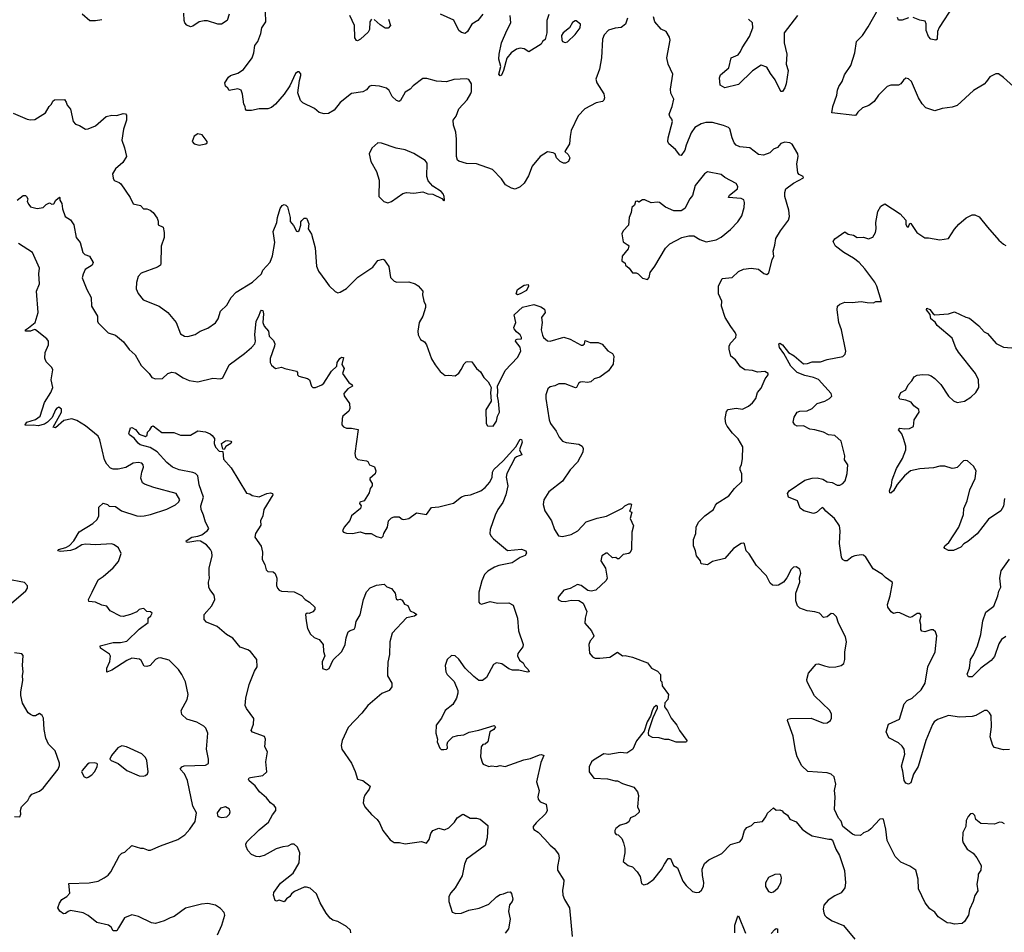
# Model space of a CAD drawing. Extents: x 2133489 to 2292442, y 756223 to 916462.
# Tile 80 of 256: x 2161397 to 2169283, y 820118 to 827431. Entities that reach past the tile are written whole.
import ezdxf

# ---------------------------------------------------------------- set-up
doc = ezdxf.new("R2010")
doc.units = 0

msp = doc.modelspace()

# ---------------------------------------------------------------- linework, layer by layer
at = {"layer": '0CON20XD'}
for points in [[(2161898.3, 827478.3), (2161960, 827425), (2162005, 827423.3), (2162055, 827432.5)], [(2163074, 827475), (2163060, 827425), (2163013.9, 827396.1), (2162985, 827394), (2162901.2, 827421.2), (2162875, 827422.9), (2162835, 827413.5), (2162785, 827378.9), (2162764.6, 827374.6), (2162735, 827387.8), (2162720, 827405), (2162713.6, 827425), (2162712.6, 827482.6)], [(2166265.9, 827444.1), (2166250, 827395), (2166215, 827368.8), (2166165, 827363.8), (2166113.9, 827346.1), (2166079.3, 827310.7), (2166063.9, 827276.1), (2166058, 827125), (2166040.8, 827035), (2166011.2, 826955), (2166020, 826925), (2166075, 826837.5), (2166081.2, 826805), (2166076.7, 826785), (2166063.9, 826776.1), (2166014.1, 826765.9), (2165922.2, 826717.8), (2165870.7, 826659.3), (2165815, 826542.5), (2165804.5, 826495), (2165801.1, 826435), (2165764.1, 826375.9), (2165790.3, 826350.3), (2165803.8, 826325), (2165792, 826295), (2165769.4, 826280.6), (2165751.7, 826281.7), (2165725, 826295.8), (2165697.5, 826325), (2165685.8, 826355.8), (2165670, 826365), (2165625, 826371.2), (2165566.7, 826335), (2165501.7, 826258.3), (2165471.2, 826178.8), (2165437.9, 826122.1), (2165405, 826091.2), (2165365, 826072), (2165335, 826080), (2165287.3, 826107.3), (2165256.2, 826155), (2165185, 826230), (2165055, 826275.7), (2164975, 826278), (2164915, 826296.7), (2164903.8, 826305), (2164894.3, 826334.3), (2164896.4, 826473.6), (2164889.2, 826529.2), (2164872.3, 826585), (2164870, 826625), (2164893.1, 826656.9), (2164915, 826717.5), (2164980.5, 826789.5), (2165010.4, 826839.6), (2165015.5, 826855), (2165015, 826917.5), (2164995, 826951.2), (2164975, 826956), (2164875, 826952.5), (2164815, 826932.5), (2164735, 826938), (2164659.2, 826959.2), (2164625, 826960), (2164548.7, 826901.3), (2164525, 826874), (2164485, 826850), (2164446.6, 826783.4), (2164435, 826776.2), (2164414.2, 826784.2), (2164380, 826815), (2164355, 826862.5), (2164335, 826883.3), (2164278.3, 826898.3), (2164215, 826904), (2164196.2, 826895), (2164175, 826870), (2164145, 826854), (2164055, 826838.8), (2163965, 826766.2), (2163916.2, 826705), (2163871.7, 826678.3), (2163836.1, 826676.1), (2163796.4, 826686.4), (2163758.3, 826718.3), (2163665.8, 826765.8), (2163645, 826783.3), (2163624.4, 826845), (2163638.6, 826945), (2163650, 826985), (2163648.3, 826998.3), (2163635, 827012.5), (2163625, 827013.3), (2163605, 827000), (2163559.6, 826900.4), (2163514.7, 826835.3), (2163445, 826753.1), (2163412.8, 826727.2), (2163385, 826716.9), (2163315, 826717.3), (2163255, 826703.5), (2163213.6, 826703.6), (2163204.4, 826714.4), (2163202.5, 826735), (2163193, 826753), (2163182.2, 826835), (2163170.8, 826865), (2163145, 826877.8), (2163075, 826862.5), (2163063, 826883), (2163045, 826897.5), (2163041.2, 826925), (2163069.1, 826970.9), (2163085, 826982.5), (2163145, 827002.9), (2163189.5, 827030.5), (2163257.8, 827125), (2163273.3, 827165), (2163280.8, 827225), (2163304.4, 827255.6), (2163329.5, 827320.5), (2163337.1, 827365), (2163368.6, 827415), (2163366.7, 827495)], [(2169355.6, 826895.6), (2169275, 826968.8), (2169235, 826996.2), (2169215, 826996.7), (2169165.9, 826974.1), (2169140, 826935), (2169121.2, 826915), (2169035, 826863.3), (2168905, 826744), (2168865, 826729.2), (2168785, 826719.2), (2168725, 826700.8), (2168655, 826724), (2168625, 826756.2), (2168594.3, 826805), (2168538.8, 826935), (2168515, 826957.5), (2168495, 826963.3), (2168475, 826946.7), (2168454.2, 826915.8), (2168435, 826905.7), (2168374.5, 826905.5), (2168343.7, 826896.3), (2168274, 826825), (2168241.2, 826775), (2168196.4, 826743.6), (2168146.4, 826723.6), (2168109.1, 826690.9), (2168093.8, 826666.2), (2168085, 826664), (2167902.5, 826685), (2167908.6, 826735), (2167942.2, 826825), (2167945.7, 826865), (2167958.6, 826895), (2167983.3, 826935), (2168001.7, 826988.3), (2168052.5, 827065), (2168085.7, 827165), (2168098.9, 827255), (2168148.2, 827305), (2168192.7, 827375), (2168273.2, 827515)], [(2168875.8, 827545), (2168760.9, 827369.1), (2168746.6, 827335), (2168744, 827276), (2168735, 827266.7), (2168695, 827276), (2168675, 827297.5), (2168657.3, 827345), (2168656.6, 827396.6), (2168647.8, 827417.8), (2168605, 827426.9), (2168552.6, 827447.4)], [(2164215, 827436.2), (2164201.9, 827415), (2164197.5, 827352.5), (2164188.8, 827331.2), (2164125.6, 827274.4), (2164101.7, 827261.7), (2164094, 827264), (2164082, 827285), (2164078.6, 827385), (2164040, 827465)], [(2164350.8, 827435), (2164366.1, 827383.9), (2164347.5, 827362.5), (2164325, 827364.3), (2164285, 827388.6), (2164235, 827432.5)], [(2165105.6, 827474.4), (2165065.4, 827424.6), (2165018.6, 827395), (2164982.5, 827335), (2164965, 827320), (2164935, 827327.5), (2164915, 827344), (2164875, 827425.8), (2164766.2, 827475)], [(2165635, 827471.2), (2165619.6, 827425), (2165619.7, 827325), (2165605, 827272.5), (2165585, 827257.5), (2165573.8, 827235), (2165475.8, 827174.2), (2165436.1, 827196.1), (2165405, 827203.6), (2165375, 827194.3), (2165333.6, 827166.4), (2165297.5, 827122.5), (2165271.9, 827025), (2165255, 826987.5), (2165245, 826980), (2165234.2, 826995), (2165250.4, 827055), (2165235.2, 827115), (2165237.5, 827155), (2165256.9, 827245), (2165297.9, 827345)], [(2165297.9, 827345), (2165331.9, 827405), (2165325.5, 827465)], [(2165765, 827247.1), (2165785, 827252.9), (2165846.6, 827313.4), (2165886.7, 827365), (2165888.8, 827395), (2165855, 827422), (2165845, 827422.5), (2165825, 827409.2), (2165799.2, 827365), (2165748.6, 827325), (2165737.1, 827305), (2165739.1, 827269.1), (2165745.6, 827255.6), (2165765, 827247.1)], [(2167424.4, 825505.6), (2167435.8, 825535), (2167432, 825575), (2167446, 825625), (2167452.3, 825677.7), (2167489.7, 825740.3), (2167553.8, 825825), (2167562, 825855), (2167555.7, 825905), (2167524.3, 826015), (2167524.2, 826045), (2167532.5, 826075), (2167595, 826121.5), (2167673.3, 826165), (2167672.5, 826175), (2167639.3, 826189.3), (2167630, 826205), (2167622, 826275), (2167631.4, 826335), (2167628.6, 826355), (2167584, 826434), (2167565, 826443.8), (2167525, 826448.8), (2167492.1, 826437.9), (2167465, 826406.2), (2167435, 826394.3), (2167405.4, 826364.6), (2167355, 826345.8), (2167315, 826351.1), (2167245, 826404.4), (2167165, 826412.9), (2167135, 826426), (2167120, 826445), (2167103.9, 826483.9), (2167085.5, 826555.5), (2167075, 826567.1), (2167035, 826582.9), (2166945, 826607.1), (2166892.4, 826607.6), (2166855, 826597.3), (2166805, 826566.5), (2166774.5, 826525), (2166733.5, 826425), (2166724.4, 826385), (2166695, 826344), (2166685, 826346.2), (2166650.6, 826390.6), (2166595.8, 826435.8), (2166589.2, 826455), (2166590, 826485), (2166624, 826615), (2166620, 826635), (2166603.8, 826655), (2166598.8, 826675), (2166623.4, 826736.6), (2166636.5, 826795), (2166613.1, 826843.1), (2166608.2, 826875), (2166627.1, 826995), (2166591.9, 827075), (2166578.9, 827125), (2166605.9, 827265.9), (2166601.7, 827291.7), (2166575, 827337.5), (2166535, 827353.8), (2166484, 827415), (2166472, 827455)], [(2167626.4, 827465), (2167520.3, 827325), (2167520, 827245), (2167540.8, 827155), (2167535.5, 827075.5), (2167550.9, 827025), (2167535, 826917.5), (2167524, 826885), (2167505, 826856.7), (2167495, 826856.7), (2167488.8, 826865), (2167448.5, 826948.5), (2167410.2, 827000.2), (2167381.7, 827051.7), (2167335, 827066.2), (2167265, 827022.2), (2167155, 826912.5), (2167045.5, 826885.5), (2167007.5, 826905), (2167001.9, 826965), (2167010, 826990), (2167075.6, 827045), (2167094.4, 827125.6), (2167150.2, 827149.8), (2167171.1, 827175), (2167183.3, 827206.7), (2167242.2, 827295), (2167268.2, 827365), (2167265, 827406.7), (2167233.8, 827435)], [(2168515, 827444.7), (2168465, 827425.8), (2168436.1, 827426.1), (2168427.7, 827447.7)], [(2161345, 826681.2), (2161456.4, 826633.6), (2161485, 826628), (2161519.5, 826630.5), (2161603.3, 826685), (2161632.5, 826735), (2161652.5, 826755), (2161661.7, 826778.3), (2161675, 826790), (2161755, 826792.5), (2161770.7, 826770.7), (2161777.5, 826745), (2161803.9, 826713.9), (2161826.2, 826615), (2161845, 826594), (2161875, 826583.8), (2161925, 826554), (2161945, 826556.2), (2162005, 826580), (2162090, 826655), (2162135, 826666.7), (2162175.9, 826664.1), (2162225, 826680), (2162245, 826677.5), (2162252.5, 826665), (2162253.3, 826625), (2162228, 826555), (2162214, 826465), (2162237.5, 826405), (2162252, 826335), (2162223.9, 826286.1), (2162163.3, 826235), (2162140, 826195), (2162145, 826160), (2162155, 826142.5), (2162195, 826127.5), (2162207.5, 826115), (2162280.8, 826005), (2162305, 825956.7), (2162365, 825943.3), (2162390, 825915), (2162415, 825916.7), (2162442.5, 825905), (2162465.9, 825885.9), (2162498.3, 825841.7), (2162507.3, 825817.3), (2162506.1, 825786.1), (2162547.3, 825767.3), (2162554.3, 825725), (2162554.4, 825685.6), (2162530.8, 825615), (2162527.1, 825475), (2162523.8, 825465), (2162501.7, 825448.3), (2162370.3, 825399.7), (2162347.3, 825372.7), (2162332, 825325), (2162331.2, 825275), (2162345, 825237.5), (2162385.8, 825185.8), (2162515, 825134.2), (2162584.5, 825084.5), (2162650, 825005), (2162686.2, 824915), (2162717.5, 824895), (2162745, 824892), (2162802.7, 824907.3), (2162842.5, 824935), (2162905, 824960), (2162965, 825002.9), (2162987.8, 825035), (2163005.8, 825095), (2163055, 825144), (2163091.2, 825205), (2163132, 825248), (2163261.1, 825328.9), (2163332.5, 825395), (2163345.8, 825425), (2163402.5, 825487.5), (2163420.6, 825539.4), (2163441.8, 825645), (2163427.9, 825735), (2163457.5, 825805), (2163461.4, 825845), (2163482.1, 825917.9), (2163498.8, 825941.2), (2163515, 825950), (2163530, 825945), (2163541.2, 825931.2), (2163564, 825845), (2163562.5, 825815), (2163590.7, 825780.7), (2163615, 825737.5), (2163625, 825732.5), (2163635, 825742.5), (2163648.8, 825785), (2163647.5, 825812.5), (2163657, 825823), (2163675, 825840), (2163695, 825840), (2163700.7, 825830.7), (2163714, 825795), (2163708.8, 825755), (2163735, 825712.5), (2163762.7, 825602.7), (2163774.3, 825455), (2163790.8, 825415), (2163848, 825335), (2163875, 825298.8), (2163924.2, 825254.2), (2163945, 825243.3), (2163965, 825246.7), (2164015, 825276.7), (2164105, 825368), (2164225, 825448), (2164265, 825501.2), (2164305, 825513.3), (2164317.3, 825507.3), (2164353.9, 825453.9), (2164366.4, 825366.4), (2164395, 825336.7), (2164417, 825327), (2164515, 825330), (2164565, 825313.3), (2164589.7, 825299.7), (2164626.7, 825255), (2164623.3, 825225), (2164633.3, 825175), (2164646.1, 825146.1), (2164646.2, 825125), (2164626, 825055), (2164595.9, 825004.1), (2164585.9, 824934.1), (2164587.5, 824905), (2164608.3, 824868.3), (2164639.7, 824849.7), (2164656.2, 824825), (2164694.4, 824714.4), (2164725.7, 824665.7), (2164765, 824612.5), (2164805, 824580), (2164835, 824583.3), (2164885, 824577.5), (2164915, 824597.5), (2164932, 824628), (2164956.4, 824673.6), (2164971.7, 824688.3), (2164985, 824693.3), (2165018.3, 824688.3), (2165056.7, 824635), (2165088.8, 824608.8), (2165113.3, 824565), (2165148.8, 824528.8), (2165163.3, 824505), (2165173, 824483), (2165167.5, 824445), (2165172.5, 824375), (2165130, 824305), (2165133.3, 824195), (2165145, 824177.5), (2165190, 824175), (2165216.7, 824215), (2165222.5, 824255), (2165240, 824285), (2165233, 824373), (2165222.5, 824415), (2165226.7, 824455), (2165222.5, 824495), (2165285, 824620), (2165384.2, 824725), (2165411.9, 824775), (2165406.2, 824806.2), (2165368.8, 824855), (2165370, 824865), (2165380, 824870), (2165415, 824873.8), (2165415.8, 824884.2), (2165405.6, 824905), (2165375, 824929.4), (2165357.8, 824955), (2165355.7, 824965), (2165371.2, 825005), (2165356.7, 825065), (2165425, 825127.5), (2165515, 825150), (2165570.7, 825130.7), (2165600.7, 825110.7), (2165606.4, 825083.6), (2165577.5, 825045), (2165581.2, 825005), (2165574.1, 824945.9), (2165583.9, 824903.9), (2165592.5, 824885), (2165625, 824857.5), (2165645, 824856.2), (2165755, 824886.7), (2165805, 824871.2), (2165895, 824822.5), (2165906.7, 824823.3), (2165920, 824835), (2165925, 824860), (2165965, 824843.3), (2166030, 824845), (2166061.7, 824831.7), (2166107, 824777), (2166145, 824756.7), (2166156.2, 824735), (2166149.5, 824670.5), (2166112.1, 824617.9), (2166042.7, 824567.3), (2165997.3, 824552.7), (2165970.3, 824529.7), (2165945, 824524.3), (2165905, 824530), (2165885, 824526.7), (2165872.5, 824515), (2165857.5, 824485), (2165848, 824482), (2165765, 824512), (2165715, 824513.3), (2165684, 824496), (2165645, 824488.8), (2165625.7, 824474.3), (2165611.9, 824425), (2165611.5, 824395), (2165638.6, 824225), (2165649.4, 824195), (2165694.4, 824135), (2165716.8, 824086.8), (2165745, 824053.8), (2165775, 824042), (2165875, 824030), (2165903, 824013), (2165910, 823995), (2165906.2, 823965), (2165864.1, 823885.9), (2165805.7, 823824.3), (2165745, 823733.8), (2165635, 823648.8), (2165594, 823585), (2165590, 823545), (2165602, 823495), (2165656.2, 823415), (2165680, 823345), (2165712.5, 823295), (2165745, 823290), (2165815, 823306.2), (2165866, 823335), (2165935, 823407.5), (2166022.1, 823437.9), (2166097.7, 823452.3), (2166223.6, 823516.4), (2166244.2, 823535.8), (2166275, 823551.2), (2166292.5, 823552.5), (2166296.7, 823545), (2166287.5, 823502.5), (2166280, 823495), (2166285, 823490), (2166300, 823485), (2166287.5, 823435), (2166312.5, 823375), (2166300, 823325), (2166296.7, 823185), (2166285, 823162.5), (2166275, 823152.5), (2166230, 823145), (2166195, 823110), (2166185, 823110), (2166171.7, 823121.7), (2166145, 823120), (2166105, 823157.5), (2166093.3, 823156.7), (2166060, 823135), (2166052.5, 823095), (2166090, 823035), (2166103.3, 822955), (2166095, 822937.5), (2166010.7, 822859.3), (2165975, 822851.2), (2165948.3, 822858.3), (2165895, 822896.7), (2165865, 822906.2), (2165805.8, 822874.2), (2165755, 822861.2), (2165708.8, 822805), (2165710, 822785), (2165735, 822772.5), (2165765, 822769.2), (2165815, 822780), (2165875, 822776.2), (2165910, 822755), (2165939.7, 822689.7), (2165925.6, 822634.4), (2165924.5, 822594.5), (2165975.8, 822535), (2165996.2, 822495), (2165990.5, 822479.5), (2165965.6, 822454.4), (2165955.7, 822425), (2165961.2, 822355), (2165983.3, 822325), (2166005, 822316.2), (2166044.1, 822314.1), (2166124, 822324), (2166185, 822362.5), (2166224.2, 822334.2), (2166245.9, 822335.9), (2166305, 822323.8), (2166425, 822277.5), (2166457.5, 822235), (2166505, 822210), (2166530, 822185), (2166530, 822135), (2166540, 822125), (2166543, 822093), (2166593, 822023), (2166586.7, 821985), (2166563.6, 821956.4), (2166561.2, 821925), (2166584.1, 821894.1), (2166614.2, 821835), (2166658.7, 821778.7), (2166682.5, 821735), (2166740, 821655), (2166737.5, 821645), (2166728.3, 821641.7), (2166655, 821641.2), (2166595, 821663.8), (2166565, 821664), (2166517.7, 821677.7), (2166465, 821680), (2166436.2, 821695), (2166432, 821715), (2166436.9, 821735), (2166470.9, 821839.1), (2166504, 821915), (2166505, 821930), (2166495, 821936.2), (2166475, 821920), (2166465, 821901.2), (2166448.5, 821851.5), (2166421.5, 821805), (2166399.7, 821730.3), (2166337.3, 821652.7), (2166307.5, 821585), (2166260, 821555), (2166205, 821558.8), (2166115, 821543.3), (2166075, 821547.5), (2165991.7, 821498.3), (2165975.9, 821484.1), (2165958.8, 821445), (2165956.7, 821405), (2165995, 821353.8), (2166105, 821347.5), (2166165, 821331.2), (2166185, 821333.3), (2166225, 821310), (2166315, 821282), (2166344.2, 821245), (2166352.5, 821215), (2166344.3, 821124.3), (2166358.8, 821095), (2166358.8, 821081.2), (2166327.3, 821052.7), (2166290, 821035), (2166275, 821002.5), (2166255, 820990), (2166205, 820976.7), (2166170.7, 820949.3), (2166162.5, 820935), (2166162.5, 820915), (2166175, 820902.5), (2166189.3, 820899.3), (2166219.3, 820869.3), (2166233.3, 820835), (2166243, 820793), (2166243.3, 820755), (2166230, 820685), (2166270, 820655), (2166305, 820642.5), (2166343, 820603), (2166367.5, 820565), (2166378.3, 820508.3), (2166395, 820497.5), (2166425, 820507.5), (2166475, 820543.3), (2166538.3, 820621.7), (2166562.5, 820665), (2166590.7, 820709.3), (2166609.3, 820709.3), (2166632.5, 820655), (2166666.1, 820636.1), (2166707.3, 820527.3), (2166735, 820493.3), (2166785, 820446.2), (2166815, 820436.2), (2166839.5, 820440.5), (2166858.8, 820455), (2166874.2, 820485.8), (2166877, 820517), (2166864.3, 820574.3), (2166861.9, 820625), (2166881.4, 820668.6), (2166915, 820698), (2167020.5, 820749.5), (2167089.2, 820820.8), (2167165, 820843.3), (2167183.9, 820866.1), (2167202.5, 820935), (2167220.7, 820959.3), (2167257, 820973), (2167283, 820997), (2167345, 821007.5), (2167373.3, 821045), (2167385, 821072.5), (2167435, 821116.7), (2167455, 821097.5), (2167485, 821100), (2167503, 821093), (2167510.7, 821080.7), (2167545.9, 821055.9), (2167564.1, 821024.1), (2167615, 821002.5), (2167664.1, 820944.1), (2167702.5, 820915), (2167745, 820891.2), (2167876.1, 820863.9), (2167895, 820863.8), (2167906.9, 820856.9), (2167934.1, 820784.1), (2167963.3, 820735), (2168003, 820613), (2168010, 820515), (2168006.7, 820475), (2167975.9, 820434.1), (2167925, 820411.2), (2167871.2, 820375), (2167836.2, 820335), (2167831.2, 820305), (2167838, 820275), (2167844.3, 820254.3), (2167859.5, 820239.5), (2167905, 820210), (2167995, 820172), (2168084.2, 820064.2)], [(2162835, 826424.2), (2162887.5, 826435), (2162897.5, 826445), (2162897.5, 826455), (2162859.3, 826509.3), (2162825, 826516.7), (2162793.6, 826496.4), (2162777.5, 826455), (2162795, 826436.7), (2162835, 826424.2)], [(2164345, 825963.8), (2164375, 825973.8), (2164465, 826038.8), (2164494.1, 826045.9), (2164555, 826041.2), (2164625, 826051.2), (2164665, 826036.7), (2164705, 826032.5), (2164777, 825997), (2164795, 825980), (2164800, 825985), (2164797.5, 826015), (2164790, 826035), (2164772.5, 826055), (2164705, 826096.2), (2164669.1, 826139.1), (2164656.7, 826175), (2164660.7, 826280.7), (2164645, 826302.5), (2164555, 826357.5), (2164485, 826387.5), (2164412.1, 826402.1), (2164295, 826441.2), (2164266.4, 826443.6), (2164217.7, 826402.3), (2164196.7, 826355), (2164210, 826295), (2164253.6, 826213.6), (2164276.1, 826146.1), (2164274, 826015), (2164312.5, 825975), (2164345, 825963.8)], [(2166425, 825350), (2166437.5, 825365), (2166447.5, 825405), (2166484.1, 825455.9), (2166569.3, 825600.7), (2166603.9, 825636.1), (2166700, 825685), (2166755, 825698), (2166795, 825698), (2166845, 825669.2), (2166895, 825652), (2166975, 825665.8), (2167015, 825687.1), (2167089.8, 825750.2), (2167149.4, 825810.6), (2167180.3, 825859.7), (2167198.1, 825925), (2167201.4, 825965), (2167196.4, 825986.4), (2167175, 825999.1), (2167073.3, 826005), (2167081.9, 826025), (2167145.8, 826075), (2167148.8, 826095), (2167135, 826118.8), (2167045.6, 826165.6), (2167015, 826191.2), (2166905, 826211.2), (2166881.2, 826195), (2166807.7, 826102.3), (2166785, 826022.5), (2166763.3, 825995), (2166725, 825917.5), (2166695, 825899.2), (2166635, 825900), (2166569.3, 825929.3), (2166520, 825965), (2166505, 825968.8), (2166455, 825962.5), (2166403, 825987), (2166385, 825986.7), (2166355, 825970), (2166345, 825977.5), (2166330, 825975), (2166320, 825945), (2166300, 825925), (2166293.3, 825885), (2166278, 825845), (2166272.5, 825785), (2166230.2, 825739.8), (2166219.2, 825715), (2166230, 825650), (2166270, 825625), (2166276.2, 825615), (2166271.2, 825595), (2166221.2, 825535), (2166218.3, 825498.3), (2166245, 825480), (2166250, 825465), (2166279.3, 825439.3), (2166305, 825402.5), (2166335, 825402.5), (2166350, 825395), (2166385, 825360), (2166425, 825350)], [(2161376.4, 825983.6), (2161425, 826022.5), (2161445, 826022.5), (2161452.5, 826015), (2161462.5, 825995), (2161457.5, 825975), (2161469.3, 825949.3), (2161485, 825932.5), (2161537, 825917), (2161585, 825926.7), (2161609.3, 825950.7), (2161635, 825962.5), (2161655, 825952.5), (2161670, 825955), (2161686.7, 825985), (2161715, 826010), (2161720, 826005), (2161718.8, 825985), (2161735, 825957.5), (2161740, 825915), (2161761.4, 825855), (2161805, 825826), (2161831.7, 825788.3), (2161850, 825685), (2161881.4, 825645), (2161903.8, 825565), (2161920.3, 825550.3), (2161956.6, 825536.6), (2161985.6, 825485), (2161976.8, 825463.2), (2161921.9, 825428.1), (2161905, 825392.5), (2161898.8, 825361.2), (2161935, 825268.8), (2161970, 825205), (2161973.1, 825135), (2162020.8, 825055), (2162019.2, 825015), (2162025, 825001.2), (2162105, 824920.8), (2162165, 824901.9), (2162228.9, 824848.9), (2162275, 824788), (2162320.8, 824745), (2162370.2, 824660.2), (2162434, 824595), (2162455, 824563.1), (2162485.6, 824554.4), (2162540, 824555), (2162585, 824596), (2162615, 824605.7), (2162645, 824601.4), (2162707.5, 824562.5), (2162755, 824538.8), (2162825, 824530), (2162945, 824558.6), (2163005, 824552.5), (2163025, 824560), (2163076.2, 824665), (2163196.7, 824755), (2163255, 824804), (2163280.8, 824835), (2163285.5, 824855), (2163280.6, 824905), (2163291.1, 825015), (2163313.6, 825056.4), (2163325, 825093.3), (2163335, 825104), (2163345, 825100), (2163351.1, 825075), (2163344.2, 825005.8), (2163354.4, 824975), (2163391.2, 824935), (2163396.2, 824895), (2163429.2, 824859.2), (2163440, 824835), (2163438.9, 824815), (2163402.5, 824715), (2163404.4, 824685), (2163415, 824663.3), (2163445, 824636.7), (2163495, 824646.7), (2163520, 824635), (2163613.8, 824613.8), (2163622.5, 824605), (2163621.2, 824585), (2163633.4, 824573.4), (2163703, 824557), (2163718.8, 824545), (2163733.3, 824495), (2163744.1, 824484.1), (2163765, 824482.5), (2163816.7, 824505), (2163831.7, 824518.3), (2163893.8, 824615), (2163936.7, 824655), (2163940, 824685), (2163960, 824715), (2163975, 824728), (2163990, 824725), (2163978.3, 824668.3), (2163996.7, 824635), (2163982.5, 824595), (2164034.2, 824524.2), (2164060, 824505), (2164062.5, 824495), (2164026.1, 824473.9), (2163993.3, 824435), (2163996.4, 824416.4), (2164037.5, 824355), (2164042.5, 824315), (2164032.5, 824295), (2163986.4, 824253.6), (2163978.8, 824235), (2163976.7, 824185), (2163989.3, 824169.3), (2164015, 824157.5), (2164055, 824158.8), (2164108.3, 824148.3), (2164080, 823955), (2164086.7, 823925), (2164106.1, 823906.1), (2164175, 823896.2), (2164185, 823890), (2164197.5, 823865), (2164237.5, 823847.5), (2164249.2, 823815), (2164245, 823793.3), (2164202.5, 823755), (2164202.5, 823745), (2164220, 823715), (2164220, 823695), (2164203.3, 823675), (2164195, 823640), (2164155, 823576.7), (2164122.5, 823565), (2164117.5, 823555), (2164132.5, 823535), (2164126.7, 823515), (2164054.2, 823455.8), (2164042.3, 823417.7), (2163996.7, 823365), (2163982.5, 823335), (2163990, 823325), (2164015, 823316.7), (2164063.6, 823313.6), (2164125, 823328), (2164165, 823313.8), (2164213, 823313), (2164255, 823290), (2164295, 823280), (2164308.3, 823291.7), (2164312.5, 823315), (2164343.8, 823365), (2164350, 823415), (2164375, 823440), (2164396.4, 823446.4), (2164435, 823446.2), (2164459.3, 823429.3), (2164475, 823426.7), (2164515, 823434), (2164575, 823479.2), (2164654.1, 823465.9), (2164696.4, 823523.6), (2164755, 823528.8), (2164872.3, 823557.7), (2164935, 823608), (2164965, 823619.2), (2165007, 823623), (2165090, 823655), (2165125, 823682.5), (2165163.5, 823726.5), (2165180.4, 823765), (2165183.9, 823805), (2165195, 823827.8), (2165268.9, 823895), (2165371.8, 824008.2), (2165405, 824070), (2165415, 824066.2), (2165420.8, 824045), (2165398.9, 823985), (2165419.2, 823945), (2165375, 823927.5), (2165363.3, 823916.7), (2165299.5, 823795), (2165292.7, 823765), (2165305.6, 823695), (2165290, 823625), (2165267.7, 823562.3), (2165226.2, 823505), (2165205, 823460), (2165164, 823345), (2165163.3, 823315), (2165170, 823295), (2165192.3, 823272.3), (2165305, 823177.1), (2165415, 823189.2), (2165450.8, 823175), (2165456.6, 823156.6), (2165445, 823137.1), (2165405, 823121.9), (2165342.3, 823077.7), (2165233.4, 823056.6), (2165198.6, 823045), (2165147.2, 823012.8), (2165120, 822985), (2165099.4, 822935), (2165074.5, 822845), (2165073.8, 822765), (2165082.5, 822752.5), (2165095, 822748.8), (2165165, 822769.4), (2165225, 822755.7), (2165315, 822758.8), (2165348.8, 822738.8), (2165384.2, 822635), (2165393.3, 822535), (2165428.6, 822425), (2165426, 822405), (2165386.4, 822353.6), (2165383.3, 822335), (2165399.3, 822299.3), (2165428.3, 822278.3), (2165442.2, 822252.2), (2165470, 822225), (2165477.5, 822205), (2165465, 822202.9), (2165395, 822220), (2165345, 822217.8), (2165315, 822230), (2165258.5, 822268.5), (2165215, 822278.9), (2165190.8, 822265), (2165135, 822158.8), (2165105, 822135.8), (2165075, 822137.1), (2165035, 822167.1), (2164965.4, 822235.4), (2164915, 822306), (2164885, 822334), (2164855, 822336.2), (2164820, 822305), (2164804, 822255), (2164810, 822205), (2164822, 822185), (2164877.4, 822127.4), (2164906.7, 822055), (2164906.9, 822035), (2164894.3, 821995), (2164867.1, 821945), (2164804.2, 821895), (2164775.8, 821835), (2164733, 821777), (2164730, 821715), (2164742.5, 821665), (2164740.8, 821645), (2164761.2, 821595), (2164772.3, 821582.3), (2164795, 821582), (2164815, 821586.7), (2164823.3, 821595), (2164820, 821625), (2164826, 821645), (2164865, 821685.6), (2164905, 821696.2), (2164955, 821700), (2164997.7, 821722.3), (2165075, 821738), (2165196.7, 821776.7), (2165207.5, 821765), (2165195, 821743.3), (2165162.5, 821725), (2165146.7, 821645), (2165125, 821626.7), (2165106.4, 821623.6), (2165093.3, 821605), (2165087.5, 821525), (2165102.5, 821475), (2165110, 821465), (2165155, 821447.5), (2165175, 821452.5), (2165215, 821446.2), (2165245, 821453.8), (2165285, 821446.7), (2165435, 821500), (2165489.3, 821510.7), (2165558.9, 821541.1), (2165575, 821542.9), (2165593.8, 821535), (2165571.8, 821478.2), (2165535.6, 821325), (2165557.5, 821255), (2165547.5, 821205), (2165550, 821185), (2165565, 821163.3), (2165614.3, 821144.3), (2165621.1, 821095), (2165610.3, 821069.7), (2165532.9, 820995), (2165508.8, 820965), (2165508.8, 820955), (2165515, 820943.3), (2165549.7, 820919.7), (2165603.8, 820865), (2165645.6, 820815.6), (2165678.9, 820788.9), (2165712.9, 820745), (2165718.6, 820715), (2165703.1, 820645), (2165703.1, 820615), (2165754, 820535), (2165752.3, 820502.3), (2165745.6, 820455), (2165748.1, 820415), (2165760.7, 820380.7), (2165800, 820315), (2165820.8, 820085)], [(2169205, 821598), (2169190, 821615), (2169169.2, 821685), (2169180, 821765), (2169176.2, 821855), (2169165, 821877.5), (2169145, 821896.7), (2169125, 821896.2), (2169053.8, 821855), (2169025, 821846.4), (2168925, 821843.6), (2168835.4, 821855.4), (2168746.7, 821823.3), (2168721.1, 821805), (2168707.3, 821782.7), (2168655.3, 821655), (2168592.2, 821447.8), (2168555.7, 821384.3), (2168534.2, 821315.8), (2168515, 821306.2), (2168495, 821314), (2168480, 821335), (2168470.9, 821410.9), (2168459.3, 821449.3), (2168485.6, 821545), (2168481.4, 821585), (2168465, 821610), (2168435, 821637.5), (2168357.1, 821677.1), (2168336.2, 821725), (2168354.3, 821785), (2168444.2, 821825), (2168480.2, 821949.8), (2168505, 821976.7), (2168545, 821995.7), (2168617.6, 822062.4), (2168649.4, 822115), (2168670, 822245), (2168728, 822365), (2168743.3, 822495), (2168732.5, 822525), (2168711.7, 822541.7), (2168695, 822542.5), (2168645, 822526.2), (2168621.7, 822531.7), (2168613.8, 822545), (2168614, 822585), (2168606.7, 822615), (2168617.5, 822655), (2168605, 822672.5), (2168585, 822673.3), (2168544.2, 822645.8), (2168525, 822640.8), (2168445, 822679.2), (2168425, 822682), (2168395, 822673.8), (2168376.2, 822685), (2168350.8, 822725), (2168347.1, 822745), (2168369.2, 822815), (2168386.1, 822916.1), (2168383.3, 822925), (2168332.4, 822962.4), (2168306.6, 822986.6), (2168231.7, 823031.7), (2168174.3, 823124.3), (2168155, 823140), (2168135, 823144.2), (2168085, 823135.7), (2168063.9, 823126.1), (2168025, 823094.2), (2168005, 823094.2), (2167986.5, 823106.5), (2167978.9, 823125), (2167963.6, 823235), (2167969.1, 823335), (2167962.5, 823375), (2167923.1, 823435), (2167852.9, 823492.9), (2167835, 823517.1), (2167825, 823522.2), (2167777.3, 823482.7), (2167755, 823474.7), (2167676.2, 823496.2), (2167647.8, 823517.8), (2167625.5, 823575.5), (2167553.3, 823605), (2167546.2, 823635), (2167559.2, 823655), (2167685, 823741.1), (2167745, 823756.2), (2167785, 823759.1), (2167829.4, 823749.4), (2167865, 823728), (2167905, 823722.2), (2167945, 823700), (2167965, 823702.2), (2167990, 823715), (2168007.5, 823735), (2168023.8, 823795), (2168030, 823865), (2168003.3, 823905), (2168006.4, 823936.4), (2167976.2, 824055), (2167925, 824098.8), (2167875, 824103.8), (2167835, 824125.7), (2167765, 824145.7), (2167725, 824150), (2167675, 824175.7), (2167625, 824172.9), (2167606.2, 824185), (2167591.2, 824205), (2167600, 824245), (2167625, 824286.7), (2167645, 824293.8), (2167705, 824298), (2167742.5, 824315), (2167784.3, 824355.7), (2167845.9, 824374.1), (2167882.5, 824395), (2167900, 824415), (2167896.2, 824435), (2167795, 824547.7), (2167755, 824564.6), (2167685, 824578.7), (2167624.4, 824604.4), (2167573.8, 824655), (2167516.3, 824756.3), (2167481.9, 824805), (2167476.1, 824833.9), (2167485, 824838.6), (2167505, 824826.9), (2167554.6, 824764.6), (2167598.6, 824738.6), (2167675, 824672.9), (2167706.7, 824675), (2167745, 824690), (2167809.3, 824690.7), (2167865, 824708.9), (2167988.3, 824731.7), (2168008.3, 824751.7), (2168013.8, 824775), (2167980, 824945), (2167958.1, 825005), (2167943.8, 825105), (2167947.5, 825135), (2167965, 825152.5), (2168005, 825168.8), (2168063.9, 825166.1), (2168135, 825173.8), (2168185, 825163.8), (2168235, 825162.5), (2168255, 825172.5), (2168298.3, 825171.7), (2168262.5, 825295), (2168245, 825328), (2168166.7, 825435), (2168120, 825485), (2168075, 825520.8), (2167996.6, 825566.6), (2167930, 825615), (2167913.3, 825653.3), (2167924, 825675), (2168005, 825730), (2168031.9, 825711.9), (2168074.1, 825704.1), (2168105, 825686.7), (2168155, 825688), (2168195, 825676.2), (2168230.5, 825689.5), (2168250.8, 825725), (2168255.8, 825755), (2168253.1, 825805), (2168270, 825895), (2168295, 825936.7), (2168325, 825956.2), (2168448.8, 825875), (2168493.3, 825825), (2168495, 825790), (2168505, 825770), (2168515, 825770), (2168525, 825800), (2168535, 825797.5), (2168583.3, 825725), (2168645, 825683.3), (2168675, 825683.3), (2168765, 825666.7), (2168835, 825676.7), (2168885, 825753.3), (2168918.8, 825791.2), (2168975.9, 825844.1), (2169023.9, 825866.1), (2169046.1, 825866.1), (2169080.5, 825850.5), (2169148.8, 825768.8), (2169237.5, 825665), (2169275, 825633.3), (2169295, 825622.5)], [(2162982.3, 820097.7), (2163017.1, 820175), (2163040.6, 820255), (2163035, 820276.2), (2163005, 820308), (2162965, 820336), (2162905, 820349.4), (2162852.5, 820345), (2162725, 820310.8), (2162635, 820243.8), (2162602.5, 820235), (2162555, 820209.2), (2162485, 820189.2), (2162453.4, 820193.4), (2162347.5, 820245), (2162295, 820258), (2162236.1, 820233.9), (2162187.5, 820155), (2162175, 820130), (2162145, 820130), (2162129.3, 820159.3), (2162107.5, 820175), (2162015, 820196.7), (2161945, 820252), (2161905, 820273.3), (2161805, 820291.9), (2161785, 820285.6), (2161765, 820269.2), (2161747.7, 820267.7), (2161717.9, 820287.9), (2161704, 820314), (2161715, 820352.9), (2161735, 820380), (2161776, 820405), (2161798.8, 820431.2), (2161790, 820510), (2161955, 820514.2), (2162025, 820528.8), (2162075, 820556.2), (2162105, 820576.7), (2162127.6, 820602.4), (2162196.7, 820735), (2162216.4, 820753.6), (2162238.3, 820761.7), (2162295, 820813.3), (2162363.9, 820793.9), (2162385, 820793.3), (2162425, 820776.7), (2162445, 820776.7), (2162525, 820812.5), (2162665, 820862), (2162719.7, 820900.3), (2162761.2, 820945), (2162803.3, 821005), (2162813.3, 821075), (2162785, 821130), (2162740, 821335), (2162718.3, 821388.3), (2162681.2, 821425), (2162695, 821444), (2162715, 821451.4), (2162885, 821458), (2162908.8, 821471.2), (2162910, 821505), (2162892.1, 821585), (2162904.4, 821715), (2162887.1, 821755), (2162870.7, 821770.7), (2162815, 821803.1), (2162735, 821826.2), (2162695, 821862.5), (2162690.8, 821895), (2162739.2, 821985), (2162745.8, 822025), (2162724.6, 822124.6), (2162695.7, 822185), (2162668, 822225), (2162595, 822300), (2162525, 822317.5), (2162505, 822315.8), (2162485.7, 822304.3), (2162443.2, 822256.8), (2162415, 822247.1), (2162395, 822250.8), (2162370, 822295), (2162356.5, 822306.5), (2162295, 822315.4), (2162255, 822296.9), (2162135, 822219.2), (2162094, 822204), (2162093.9, 822233.9), (2162120.5, 822289.5), (2162125, 822330), (2162116.9, 822346.9), (2162043.8, 822395), (2162042.5, 822415), (2162145, 822439.4), (2162205, 822440.6), (2162255, 822452.5), (2162355, 822546.2), (2162425, 822600), (2162427.5, 822635), (2162447.5, 822655), (2162457.5, 822675), (2162445, 822687.5), (2162415, 822690), (2162395, 822710), (2162385, 822712.5), (2162353.8, 822706.2), (2162335, 822687.5), (2162285, 822663.8), (2162225, 822650), (2162205, 822651.2), (2162123.2, 822693.2), (2162095, 822731.2), (2162055, 822740), (2162005, 822762.5), (2161950, 822770), (2161948.8, 822785), (2161976.8, 822843.2), (2162025, 822943.8), (2162065, 822968.8), (2162145, 823040), (2162189.7, 823090.3), (2162209.2, 823155), (2162187.8, 823197.8), (2162155, 823224.2), (2162135, 823231.4), (2162005, 823224.2), (2161925, 823227.5), (2161895, 823224.2), (2161845, 823191.9), (2161805, 823177.8), (2161725, 823170), (2161702.5, 823175), (2161707.5, 823185), (2161767.8, 823202.2), (2161795, 823217.5), (2161830, 823255), (2161873.5, 823326.5), (2161983.8, 823395), (2162018.8, 823425), (2162030, 823455), (2162030, 823525), (2162065, 823557.5), (2162100, 823545), (2162115, 823532.5), (2162165, 823530), (2162213.3, 823495), (2162335, 823455.8), (2162365, 823452), (2162395, 823456.2), (2162445, 823466.2), (2162575, 823509.2), (2162645, 823543.8), (2162670, 823565), (2162678.8, 823585), (2162650, 823635), (2162472.7, 823682.7), (2162398, 823708), (2162380, 823720), (2162366.8, 823756.8), (2162374.4, 823805), (2162388.5, 823845), (2162385.5, 823865), (2162375, 823876.7), (2162345, 823883.3), (2162305, 823877.8), (2162247, 823843), (2162185, 823829.6), (2162145, 823830.5), (2162125, 823838.6), (2162095, 823869.2), (2162075.6, 823905), (2162038.5, 824065), (2162024.5, 824095), (2161925, 824175.8), (2161855, 824219.1), (2161815, 824232.8), (2161751.6, 824218.4), (2161685, 824161.2), (2161664.5, 824165), (2161731.4, 824285), (2161731.1, 824311.1), (2161710, 824325), (2161695, 824318.1), (2161685, 824304.2), (2161657.4, 824242.6), (2161620, 824205), (2161595, 824188.9), (2161545, 824175.5), (2161505, 824183.3), (2161445, 824180), (2161440, 824185), (2161455, 824205.8), (2161525, 824226.9), (2161560.6, 824255), (2161596.4, 824363.6), (2161647.9, 824445), (2161661.8, 824485), (2161649.6, 824545), (2161662.5, 824625), (2161653.5, 824645), (2161609.1, 824689.2), (2161598.1, 824718.1), (2161601.5, 824765), (2161628.9, 824825), (2161628.9, 824855), (2161615, 824874.2), (2161525, 824946.7), (2161515, 824948.8), (2161485, 824935.7), (2161443.3, 824935), (2161443.8, 824945), (2161468.6, 824961.4), (2161520, 825005), (2161545.8, 825085), (2161532, 825255), (2161555.6, 825315), (2161551.1, 825395), (2161555, 825440), (2161499.5, 825565), (2161388.7, 825638.7)], [(2169285, 820987.5), (2169265, 820997.5), (2169245, 821000), (2169205, 820983.8), (2169095, 820990), (2169053.6, 821023.6), (2169047.5, 821055), (2169031.7, 821071.7), (2169011.7, 821068.3), (2168993, 821047), (2168977.5, 821015), (2168973.3, 820965), (2168951.7, 820918.3), (2168948.8, 820855), (2168954, 820835), (2168983.8, 820785), (2169033, 820753), (2169063.3, 820715), (2169096.2, 820655), (2169093.8, 820615), (2169072.5, 820585), (2169072.5, 820565), (2169061.2, 820505), (2169069.3, 820450.7), (2169046.1, 820413.9), (2169033.8, 820365), (2169005, 820300), (2168996.7, 820255), (2168963.3, 820205), (2168945, 820190), (2168885, 820183.3), (2168855, 820192.5), (2168825, 820193.3), (2168753.1, 820243.1), (2168725, 820280), (2168687.4, 820307.4), (2168650, 820355), (2168595.8, 820465.8), (2168594, 820545), (2168573.3, 820615), (2168525, 820648), (2168455, 820680), (2168407.5, 820725), (2168345.7, 820855), (2168334.4, 820944.4), (2168313.9, 821023.9), (2168305, 821028.8), (2168285, 821024.2), (2168213.3, 820946.7), (2168195, 820932.5), (2168155, 820916.7), (2168130, 820895), (2168085, 820896.7), (2168066, 820906), (2167988.8, 820965), (2167975, 821010), (2167955, 821032.5), (2167921.7, 821101.7), (2167927.5, 821205), (2167923.8, 821255), (2167934, 821305), (2167918.8, 821365), (2167896.1, 821386.1), (2167865, 821396.7), (2167707.9, 821407.9), (2167662.1, 821452.1), (2167623.3, 821525), (2167609.4, 821575), (2167591.2, 821691.2), (2167547.5, 821815), (2167550, 821825), (2167569.3, 821830.7), (2167735, 821833.3), (2167835, 821793.3), (2167865, 821796.7), (2167890, 821815), (2167898.8, 821835), (2167898.8, 821865), (2167886, 821895), (2167763.2, 822013.2), (2167703.3, 822125), (2167700, 822145), (2167713.9, 822196.1), (2167775, 822267.5), (2167795, 822270), (2167842.9, 822252.9), (2167885, 822244), (2167933.9, 822246.1), (2167975, 822256.7), (2167998.3, 822271.7), (2168006.2, 822305), (2168006.1, 822363.9), (2168018, 822445), (2168012, 822485), (2167954.2, 822595), (2167938.8, 822645), (2167915, 822670), (2167895, 822673.3), (2167863.8, 822646.2), (2167835, 822642.2), (2167802.5, 822675), (2167765, 822687.1), (2167703, 822693), (2167645, 822716.2), (2167626.2, 822735), (2167614, 822775), (2167612, 822835), (2167644, 822925), (2167641.7, 822958.3), (2167653.8, 822995), (2167645, 823027.5), (2167615, 823046.2), (2167595, 823043.8), (2167576.2, 823025), (2167541.2, 822958.8), (2167515, 822923.3), (2167475, 822901.2), (2167455, 822896.2), (2167425, 822900), (2167406.2, 822916.2), (2167378.8, 822975), (2167297.2, 823057.2), (2167240, 823150), (2167215.9, 823175.9), (2167201.7, 823231.7), (2167195, 823236.7), (2167175, 823233.8), (2167115, 823193.3), (2167045, 823113.8), (2166945, 823090), (2166905, 823063.3), (2166855, 823070), (2166850, 823095), (2166817.5, 823135), (2166810, 823175), (2166793.8, 823215), (2166793.3, 823265), (2166811.2, 823315), (2166815.8, 823364.2), (2166834.2, 823405), (2166882.9, 823455), (2166952.3, 823505), (2166969.4, 823540.6), (2166983.8, 823556.2), (2167075.8, 823615), (2167120.8, 823675), (2167179.5, 823730.5), (2167180.7, 823790.7), (2167167.5, 823825), (2167167.5, 823845), (2167177.5, 823865), (2167186.7, 823915), (2167188.3, 824008.3), (2167151.7, 824071.7), (2167105, 824118.8), (2167063.4, 824173.4), (2167052.5, 824195), (2167048, 824235), (2167058.3, 824291.7), (2167071.7, 824308.3), (2167135, 824318.8), (2167185, 824310), (2167233.3, 824335), (2167265, 824361.2), (2167292, 824395), (2167307.3, 824442.7), (2167335, 824477.5), (2167367.3, 824552.7), (2167391.2, 824585), (2167391.2, 824595), (2167365, 824612), (2167305, 824607.5), (2167265, 824620), (2167205, 824626.2), (2167168.9, 824648.9), (2167130, 824705), (2167093.3, 824735), (2167078.3, 824791.7), (2167079.5, 824815), (2167090.9, 824839.1), (2167131.4, 824885), (2167134.3, 824905.7), (2167127.9, 824925), (2167091.3, 824971.3), (2167047.9, 825045), (2167018.6, 825135), (2167019.2, 825175), (2166994.1, 825235), (2166993.3, 825295), (2167022.7, 825357.3), (2167102.5, 825365), (2167155, 825413.8), (2167195, 825432), (2167255, 825441.2), (2167315, 825432), (2167356.4, 825396.4), (2167381.7, 825388.3), (2167396.4, 825403.6), (2167424.4, 825505.6)], [(2165385, 825227.5), (2165372.5, 825235), (2165385, 825270), (2165437.5, 825305), (2165468.8, 825308.8), (2165472.5, 825295), (2165455, 825260), (2165405, 825233.8), (2165385, 825227.5)], [(2168385, 823743.3), (2168419.2, 823835), (2168466, 823914), (2168494.5, 823985.5), (2168493.6, 824015), (2168475.5, 824075.5), (2168461.2, 824111.2), (2168434, 824145), (2168445, 824156.9), (2168485, 824152), (2168524.1, 824155.9), (2168555, 824172.5), (2168561.2, 824225), (2168601.2, 824285), (2168597.3, 824307.3), (2168557.3, 824337.3), (2168536.7, 824365), (2168495, 824382.5), (2168445, 824391.2), (2168436.7, 824405), (2168453.3, 824445), (2168494.2, 824465.8), (2168513.3, 824505), (2168543, 824537), (2168560.3, 824569.7), (2168585, 824582), (2168627.3, 824587.3), (2168675, 824585.8), (2168697, 824577), (2168726.8, 824556.8), (2168775, 824508.8), (2168834.6, 824414.6), (2168875, 824376), (2168905, 824363.1), (2168964.4, 824375.6), (2169015, 824407.5), (2169055.5, 824444.5), (2169078.6, 824485), (2169076.5, 824545), (2169052.7, 824595), (2168915, 824765.7), (2168895, 824800.8), (2168865, 824878.8), (2168745, 824981.2), (2168727.8, 825007.8), (2168695, 825034.2), (2168688.6, 825068.6), (2168659.2, 825105), (2168660.8, 825119.2), (2168685, 825110), (2168713, 825073), (2168727, 825067), (2168835, 825073.3), (2168885, 825090), (2168975, 825046.7), (2169005, 825038.8), (2169078.3, 824978.3), (2169120, 824930), (2169147.7, 824917.7), (2169216.1, 824836.1), (2169275, 824806.7), (2169375, 824800)], [(2163361.1, 821605), (2163365.8, 821665), (2163357.7, 821687.7), (2163262.3, 821722.3), (2163250, 821735), (2163270, 821785), (2163271.7, 821831.7), (2163212.4, 821912.4), (2163202.7, 821935), (2163208.2, 821995), (2163235.3, 822105), (2163277.9, 822212.1), (2163299.5, 822245), (2163295.4, 822305), (2163245, 822367.7), (2163225, 822381.2), (2163162.1, 822402.1), (2163103.6, 822475), (2163053.5, 822505), (2162979.8, 822569.8), (2162893.6, 822603.6), (2162873.8, 822625), (2162876, 822665), (2162935, 822734), (2162961.2, 822785), (2162955, 822820.8), (2162920, 822865), (2162911.9, 822885), (2162909.4, 822925), (2162918.1, 822955), (2162915, 822987.5), (2162915.6, 823035), (2162939.3, 823135), (2162936.9, 823165), (2162926.2, 823185), (2162893.8, 823223.8), (2162845, 823253.5), (2162825, 823255.8), (2162745, 823242.9), (2162733.3, 823245), (2162731.2, 823255), (2162774.6, 823285.4), (2162825, 823291.9), (2162855, 823302.5), (2162901.9, 823338.1), (2162912.5, 823355), (2162885, 823405.6), (2162870.5, 823460.5), (2162849.5, 823505), (2162846.7, 823535), (2162868.9, 823605), (2162835.3, 823705), (2162823.9, 823775), (2162805.2, 823795.2), (2162785, 823804), (2162673.2, 823823.2), (2162620, 823845), (2162575, 823883.8), (2162498.8, 823968.8), (2162442.2, 824002.2), (2162363.3, 824025), (2162345, 824036.7), (2162315, 824077.5), (2162277.5, 824105), (2162272.5, 824115), (2162285, 824160), (2162295, 824162.5), (2162325, 824147.5), (2162355, 824110), (2162405, 824090), (2162417, 824103), (2162420, 824125), (2162440, 824145), (2162455, 824172.5), (2162465, 824176), (2162535, 824123.8), (2162632.5, 824122.5), (2162685, 824102), (2162765, 824101.2), (2162825, 824136.7), (2162885, 824128), (2162922.3, 824112.3), (2162939.5, 824099.5), (2162956.2, 824075), (2162953.8, 824035), (2162965.8, 824005), (2162995, 823974.2), (2163025, 823970), (2163029.3, 823909.3), (2163090.7, 823840.7), (2163215, 823637.5), (2163241.7, 823631.7), (2163258.3, 823618.3), (2163315, 823608), (2163377.5, 823635), (2163405, 823639.2), (2163422.5, 823635), (2163423.3, 823625), (2163352.2, 823505), (2163344.4, 823455), (2163325.6, 823415), (2163329.4, 823380.6), (2163285.8, 823315), (2163280, 823285), (2163332.4, 823212.4), (2163343.1, 823165), (2163339.2, 823105), (2163360, 823065), (2163372.3, 823022.3), (2163385, 823010), (2163426.1, 823006.1), (2163443.9, 822993.9), (2163456.2, 822955), (2163453.9, 822896.1), (2163462.5, 822875), (2163475, 822860), (2163495, 822850.8), (2163595, 822846), (2163655, 822817.5), (2163684.3, 822784.3), (2163717.5, 822765), (2163760, 822725), (2163760, 822705), (2163743.9, 822686.1), (2163715, 822673.3), (2163700, 822675), (2163687.5, 822665), (2163691.2, 822615), (2163703, 822553), (2163725, 822506.7), (2163755, 822480), (2163795.8, 822465.8), (2163827.5, 822425), (2163829.3, 822369.3), (2163840, 822335), (2163820, 822285), (2163821.7, 822231.7), (2163855, 822222.5), (2163875, 822232.5), (2163907.1, 822302.9), (2163974.2, 822365), (2163986.3, 822383.7), (2164004.4, 822425), (2164012.4, 822477.6), (2164029.2, 822525), (2164045, 822537.5), (2164075, 822547.5), (2164085, 822562.5), (2164092.1, 822607.9), (2164125, 822663.3), (2164151.1, 822785), (2164175, 822846.2), (2164205, 822878), (2164255, 822900), (2164315, 822906.7), (2164336.4, 822886.4), (2164375, 822872.5), (2164403.3, 822835), (2164411.7, 822791.7), (2164423, 822783), (2164445, 822787.5), (2164459.3, 822779.3), (2164478.8, 822748.8), (2164505, 822736.7), (2164523.1, 822693.1), (2164559.5, 822679.5), (2164577.5, 822665), (2164558.8, 822651.2), (2164495, 822636.9), (2164381.4, 822515), (2164362, 822445), (2164358.8, 822345), (2164345.8, 822284.2), (2164342.5, 822205), (2164343, 822173), (2164376.7, 822115), (2164377.5, 822085), (2164357.5, 822055), (2164297.9, 822032.1), (2164184.4, 821935), (2164136.5, 821875), (2164029.1, 821760.8), (2163980.9, 821655), (2163972.5, 821615), (2163978.5, 821585), (2164053.5, 821475), (2164084.3, 821405.7), (2164102.5, 821345), (2164145, 821334.2), (2164205, 821290), (2164196, 821265), (2164161.8, 821218.2), (2164153.4, 821196.6), (2164147.1, 821155), (2164161.4, 821125), (2164215, 821061.4), (2164261.1, 821021.1), (2164280, 820995), (2164305.5, 820935.5), (2164365, 820860), (2164395, 820838.8), (2164437.7, 820837.7), (2164485, 820827.5), (2164615, 820846.7), (2164655, 820832.5), (2164677.7, 820862.3), (2164690.5, 820909.5), (2164705, 820933.3), (2164755, 820953.3), (2164799.3, 820939.3), (2164833.3, 820955), (2164879.1, 821000.9), (2164900, 821035), (2164945, 821063.8), (2164955, 821063.3), (2165005, 821031.9), (2165055, 821032), (2165085, 821024), (2165146.7, 820975), (2165141.9, 820875), (2165125.6, 820815), (2164975.6, 820705), (2164958.8, 820665), (2164940.2, 820569.8), (2164885.9, 820474.1), (2164851.1, 820435), (2164834.4, 820405), (2164832.9, 820365), (2164860, 820280), (2164889.5, 820269.5), (2164935, 820272.9), (2164993.7, 820296.3), (2165077.4, 820312.6), (2165155, 820344.3), (2165215, 820402), (2165245, 820421.2), (2165272.3, 820427.7), (2165305, 820441.2), (2165325, 820442.5), (2165335, 820430), (2165346.7, 820385), (2165341.2, 820365), (2165321.2, 820338.8), (2165310.6, 820285), (2165324.3, 820224.3), (2165313, 820147), (2165285, 820112.5)], [(2163035, 823987.5), (2163025, 823990), (2163012.5, 824035), (2163045, 824055.7), (2163065, 824060), (2163087.5, 824055), (2163093.3, 824045), (2163088.8, 824035), (2163048.8, 824011.2), (2163035, 823987.5)], [(2169283.3, 823595), (2169275, 823533.3), (2169253.9, 823496.1), (2169155, 823428), (2169065, 823311.2), (2168990.4, 823249.6), (2168958.9, 823231.1), (2168934.5, 823205.5), (2168875, 823178), (2168835, 823177.5), (2168805, 823192.5), (2168801.2, 823201.2), (2168806.7, 823215), (2168837.1, 823242.9), (2168917.1, 823365), (2168955.5, 823465), (2168959.4, 823515), (2168984.2, 823575), (2169006, 823665), (2169048.8, 823755), (2169057.5, 823815), (2169035, 823852.5), (2168987.5, 823895), (2168975, 823900), (2168955, 823896.2), (2168905, 823842.5), (2168885, 823836.7), (2168865, 823833.8), (2168805, 823853.8), (2168766.1, 823853.9), (2168715, 823840), (2168605, 823832.5), (2168531.2, 823815), (2168484.1, 823775.9), (2168423.9, 823706.1), (2168395, 823656.7), (2168375, 823636.7), (2168365, 823640), (2168362, 823655), (2168379.1, 823700.9), (2168385, 823743.3)], [(2169295, 822488.5), (2169260.9, 822465), (2169239.9, 822430.1), (2169205, 822328.8), (2169178, 822295), (2169095.8, 822235), (2169025, 822166), (2168996.4, 822166.4), (2168986.4, 822186.4), (2169004.2, 822235), (2169012.2, 822305), (2169035, 822341.2), (2169066.6, 822413.4), (2169095.8, 822505), (2169110, 822615), (2169135, 822683.3), (2169198.3, 822731.7), (2169231.9, 822815), (2169238.7, 822851.3), (2169254, 822885), (2169245.7, 822955), (2169257.5, 823015), (2169323, 823107)], [(2161331.2, 822755), (2161446.2, 822855), (2161460, 822875), (2161460, 822895), (2161435, 822920), (2161295, 822949.2)], [(2161355, 821046.7), (2161397.5, 821045), (2161406.2, 821065), (2161403.3, 821095), (2161412.5, 821125), (2161463.3, 821175), (2161475, 821202.5), (2161493.3, 821225), (2161555, 821250), (2161585, 821273.3), (2161706.7, 821425), (2161716.7, 821455), (2161716.2, 821475), (2161682.7, 821572.7), (2161626.7, 821625), (2161606.7, 821675), (2161593.9, 821743.9), (2161586.7, 821835), (2161576.2, 821855), (2161555, 821872.5), (2161525, 821852.5), (2161505, 821853.3), (2161485, 821862.5), (2161465, 821877.5), (2161418.8, 821955), (2161406, 822015), (2161406, 822045), (2161422.5, 822135), (2161420, 822175), (2161426, 822205), (2161418.8, 822255), (2161426, 822336), (2161415, 822350), (2161357, 822357)], [(2162385, 821369.2), (2162405, 821374.3), (2162420.9, 821389.1), (2162425.5, 821404.5), (2162414.6, 821495), (2162405, 821518.6), (2162375, 821549.2), (2162253.9, 821603.9), (2162215, 821613.3), (2162184.1, 821595.9), (2162132.5, 821535), (2162120, 821505), (2162130, 821495), (2162185, 821470), (2162255, 821416.2), (2162355, 821372), (2162385, 821369.2)], [(2164050, 820115), (2164046.2, 820135), (2164015, 820164), (2163945, 820204.4), (2163905, 820215.6), (2163885, 820230.6), (2163851.9, 820271.9), (2163804.5, 820355), (2163775, 820427.5), (2163722.6, 820472.6), (2163695, 820481.4), (2163675, 820480), (2163598.8, 820445), (2163573.4, 820426.6), (2163561.2, 820405), (2163534.2, 820385.8), (2163515, 820362.5), (2163475, 820376.7), (2163455, 820367.5), (2163442.7, 820372.7), (2163430, 820415), (2163433.4, 820436.6), (2163485, 820511.2), (2163587.8, 820592.2), (2163636.1, 820676.1), (2163641.1, 820755), (2163620.8, 820800.8), (2163594.2, 820824.2), (2163575, 820824.3), (2163545, 820809.4), (2163505, 820804.5), (2163451.7, 820788.3), (2163355, 820734.4), (2163315, 820723.3), (2163290, 820725), (2163255, 820742.2), (2163224.8, 820775), (2163210.8, 820805), (2163209.3, 820825), (2163216.2, 820843.8), (2163315, 820940.7), (2163390, 821000), (2163420.9, 821059.1), (2163448.4, 821095), (2163448.2, 821115), (2163435.4, 821135), (2163404.6, 821155), (2163372.9, 821195), (2163318.1, 821245), (2163283.4, 821293.4), (2163235, 821332.5), (2163228.6, 821345), (2163234, 821356), (2163245, 821360), (2163345, 821375.7), (2163376, 821405), (2163368.6, 821485), (2163382.9, 821565), (2163361.1, 821605)], [(2169323, 821583), (2169275, 821580), (2169205, 821598)], [(2161935, 821357.5), (2161945, 821362.5), (2161975, 821380), (2161996.2, 821405), (2162017.5, 821445), (2162020, 821465), (2162015, 821470), (2161995, 821476.7), (2161955, 821472.5), (2161940, 821465), (2161897.5, 821415), (2161893, 821403), (2161913.6, 821363.6), (2161935, 821357.5)], [(2163017, 821037), (2163055, 821043.3), (2163076.7, 821065), (2163082.5, 821085), (2163077.5, 821105), (2163045, 821122.5), (2163005, 821112.5), (2162977.5, 821075), (2162982.5, 821055), (2162993.9, 821043.9), (2163017, 821037)], [(2167415, 820436.2), (2167435, 820442), (2167469.1, 820470.9), (2167492, 820515), (2167498.8, 820555), (2167493.3, 820575), (2167483.9, 820583.9), (2167445, 820581.2), (2167395, 820558), (2167371.2, 820515), (2167371.2, 820485), (2167395, 820446.7), (2167415, 820436.2)], [(2167124.3, 820115), (2167123.5, 820175), (2167145, 820240), (2167155, 820250), (2167210.7, 820110.8)], [(2167415, 820107.8), (2167445, 820141.4), (2167455, 820148.6), (2167465, 820146.7), (2167466, 820115)]]:
    msp.add_lwpolyline(points, dxfattribs=at)

doc.saveas('drawing.dxf')
